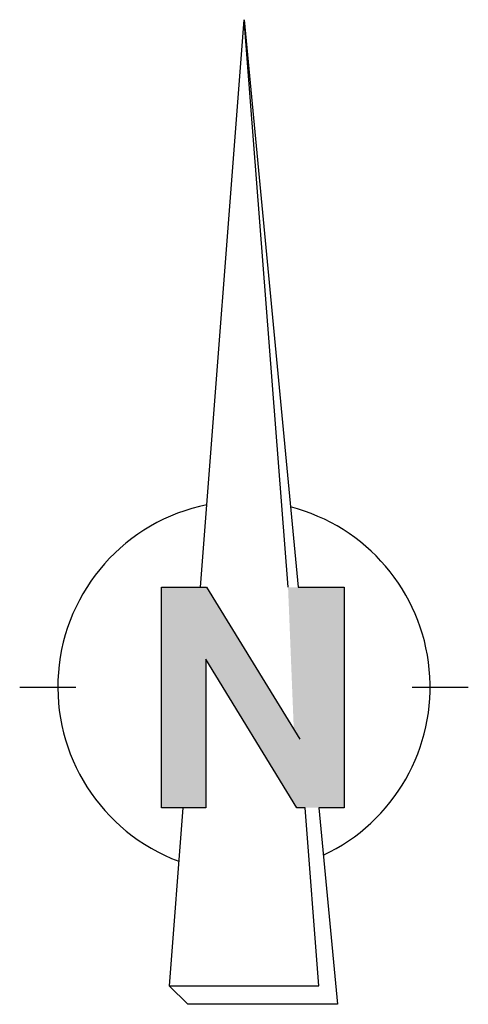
# Model space of a CAD drawing. Header units: millimetres. Extents: x -44892 to 336761, y 18766 to 182901.
# Tile 18 of 35: x 77626 to 80626, y 40844 to 47437. Entities that reach past the tile are written whole.
import ezdxf

# ---------------------------------------------------------------- set-up
doc = ezdxf.new("R2010")
doc.units = ezdxf.units.MM
doc.header["$LTSCALE"] = 100
doc.layers.add('Alg-Dun-Az', color=8, linetype='Continuous')
doc.layers.add('bib', color=9, linetype='Continuous')

# ---------------------------------------------------------------- blocks, each defined once
blk = doc.blocks.new('noordpijl 3')
at = {"layer": 'Alg-Dun-Az'}
for p, q in [((-146, -1900.1), (0, 0)), ((0, 0), (179.6, -1900.1)), ((146.3, -1900.1), (0, 0)), ((-276.8, -1900.1), (-126.9, -1900.1)), ((-276.7, -2638.5), (-276.8, -1900.1)), ((-126.9, -1900.1), (185.5, -2409.4)), ((179.6, -1900.1), (333.5, -1900.1)), ((333.5, -1900.1), (333.5, -2638.5)), ((-129.1, -2140.9), (-129.1, -2638.5)), ((176.1, -2638.4), (-129.1, -2140.9)), ((-751.2, -2234.4), (-563.6, -2234.3)), ((561.5, -2234.3), (749.1, -2234.3)), ((-129.1, -2638.5), (-276.7, -2638.5)), ((-205.2, -2638.5), (-251, -3234.5)), ((203.1, -2638.4), (176.1, -2638.4)), ((249, -3234.6), (203.1, -2638.4)), ((249.1, -2638.4), (311.2, -3296.7)), ((333.5, -2638.5), (249.1, -2638.4)), ((-251, -3234.5), (249, -3234.6)), ((-188.8, -3296.7), (-251, -3234.5)), ((311.2, -3296.7), (-188.8, -3296.7))]:
    blk.add_line(p, q, dxfattribs=at)
for start, end in [(101.4591, 249.5213), (295.2122, 75.5532)]:
    blk.add_arc((-1.1, -2234.3), 622.6, start, end, dxfattribs=at)
for points in [[(-276.7, -2638.5), (-276.8, -1900.1), (-129.1, -2638.5), (-126.9, -1900.1)], [(-129.1, -2140.9), (176.1, -2638.4), (-126.9, -1900.1), (185.5, -2409.4)], [(333.5, -1900.1), (333.5, -2638.5), (146.3, -1900.1), (176.1, -2638.4)]]:
    blk.add_solid(points, dxfattribs=at)

msp = doc.modelspace()

# ---------------------------------------------------------------- block references
at = {"layer": 'bib', "xscale": 2, "yscale": 2, "zscale": 2}
msp.add_blockref('noordpijl 3', (79128.2472, 47436.9222), dxfattribs=at)

doc.saveas('drawing.dxf')
